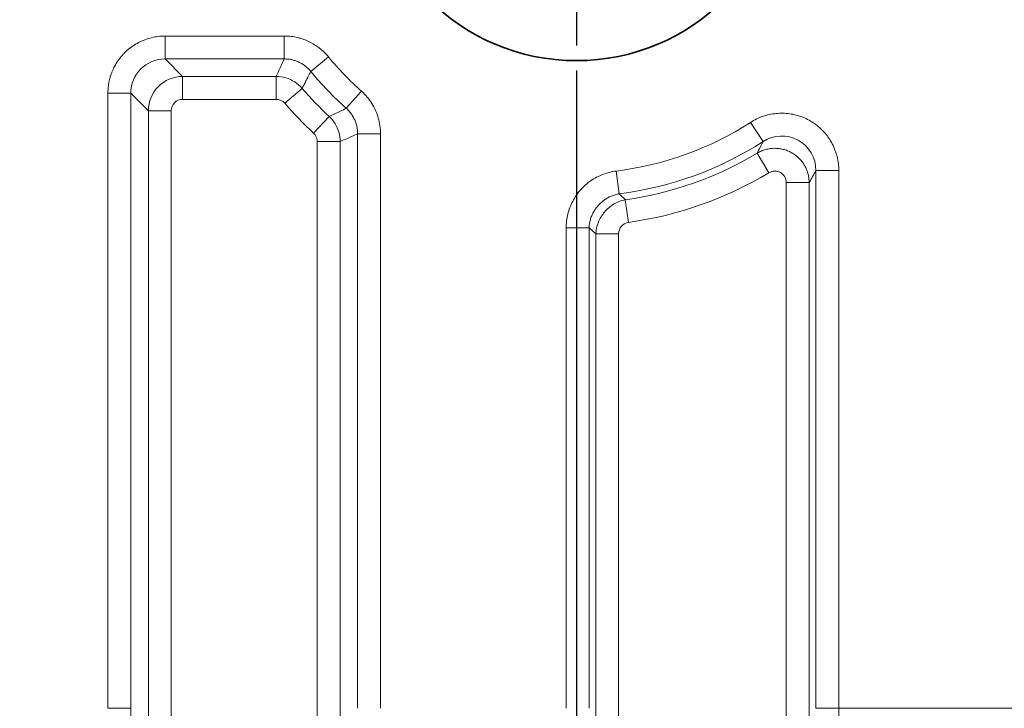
# Model space of a CAD drawing. Header units: millimetres. Extents: x 5 to 415, y 5 to 292.
# Tile 82 of 123: x 348 to 357, y 151 to 157. Entities that reach past the tile are written whole.
import ezdxf

# ---------------------------------------------------------------- set-up
doc = ezdxf.new("R2010")
doc.units = ezdxf.units.MM
doc.linetypes.add('CHAIN', pattern=[0.3543, 0.2362, -0.0295, 0.0591, -0.0295])
doc.linetypes.add('LONG_DASH_DOTTED', pattern=[0.3001, 0.2362, -0.0295, 0.0049, -0.0295])
for name, color, linetype, lineweight in [('Bemaßung (ISO)', 7, 'Continuous', 25), ('Mittelpunktmarkierung (ISO)', 7, 'LONG_DASH_DOTTED', 25), ('Sichtbar (ISO)', 7, 'Continuous', 35), ('Sichtbar schmal (ISO)', 7, 'Continuous', 18)]:
    doc.layers.add(name, color=color, linetype=linetype, lineweight=lineweight)
doc.styles.add('Notiztext (ISO)', font='isocpeur.ttf')
doc.dimstyles.new('Standard (ISO)', dxfattribs={"dimtxt": 3.5, "dimasz": 2.5, "dimexe": 2, "dimexo": 0, "dimgap": 0.762, "dimtad": 1, "dimtoh": 1, "dimdec": 8, "dimdsep": 46, "dimtxsty": 'Notiztext (ISO)', "dimcen": 0.09, "dimdle": 10, "dimclrd": 256, "dimclre": 256, "dimclrt": 256, "dimadec": 6, "dimazin": 2, "dimtfac": 0.514286, "dimtdec": 3, "dimtmove": 0, "dimatfit": 3, "dimfxl": 1, "dimtolj": 1, "dimlwd": -1, "dimlwe": -1, "dimarcsym": 0})

# ---------------------------------------------------------------- blocks, each defined once
blk = doc.blocks.new('*D9')
at = {"layer": 'Bemaßung (ISO)', "transparency": 16777216}
for p, q in [((307.8675, 154.91), (307.8675, 131.3598)), ((352.8675, 154.91), (352.8675, 131.3598)), ((310.3675, 133.3598), (350.3675, 133.3598))]:
    blk.add_line(p, q, dxfattribs=at)
for points in [[(310.3675, 133.7764), (310.3675, 132.9431), (307.8675, 133.3598)], [(350.3675, 133.7764), (350.3675, 132.9431), (352.8675, 133.3598)]]:
    blk.add_solid(points, dxfattribs=at)
at = {"layer": 'Defpoints', "color": 0, "transparency": 16777216}
for p in [(307.8675, 154.91), (352.8675, 154.91), (352.8675, 133.3598)]:
    blk.add_point(p, dxfattribs=at)
at = {"layer": 'Bemaßung (ISO)', "transparency": 16777216, "insert": (328.0925, 137.6218), "char_height": 3.5, "attachment_point": 1, "style": 'Notiztext (ISO)'}
blk.add_mtext('\\A1;45', dxfattribs=at)

msp = doc.modelspace()

# ---------------------------------------------------------------- linework, layer by layer
at = {"layer": 'Mittelpunktmarkierung (ISO)', "linetype": 'CHAIN', "ltscale": 7.389429}
msp.add_line((352.8675014, 161.55999894), (352.8675014, 154.90999894), dxfattribs=at)
at = {"layer": 'Sichtbar (ISO)'}
for p, q in [((353.29412905, 155.1960732), (353.23995901, 155.24815118)), ((352.97748301, 154.95091087), (353.03624835, 154.89943832))]:
    msp.add_line(p, q, dxfattribs=at)
msp.add_circle((352.8675014, 158.23499894), 1.825, dxfattribs=at)
at = {"layer": 'Sichtbar schmal (ISO)'}
for p, q in [((350.31743229, 156.62478981), (349.27702325, 156.62478832)), ((349.27702325, 156.42506595), (349.27702325, 156.62478832)), ((350.31743229, 156.62478981), (350.31743229, 156.4250659)), ((349.43010293, 156.27198638), (349.27702325, 156.42506595)), ((349.27702325, 156.42506595), (350.317435, 156.42474529)), ((350.54827295, 156.31643795), (350.70216676, 156.44374523)), ((350.2463877, 156.27227955), (349.43010294, 156.27198638)), ((349.43010294, 156.27198627), (349.43010294, 156.07225822)), ((350.24638589, 156.27198629), (350.24638589, 156.07226022)), ((350.53505637, 156.29042134), (350.52861075, 156.27764419)), ((350.3219808, 156.03765139), (350.47316907, 156.16816033)), ((348.77771181, 156.12547708), (348.77770995, 150.75799805)), ((348.77771181, 156.12547708), (348.97743439, 156.12547708)), ((348.97743439, 156.12547708), (348.97743439, 150.75799805)), ((348.97743439, 156.12547708), (349.13051396, 155.9723974)), ((350.99133491, 156.14280793), (350.85799276, 155.99411257)), ((349.43010345, 156.07225822), (350.24638587, 156.07226022)), ((349.13051396, 155.9723974), (349.13051408, 145.96628972)), ((349.33024216, 155.9723974), (349.13051408, 155.9723974)), ((349.33023998, 145.95402101), (349.33024216, 155.97239693)), ((350.70931492, 155.92266673), (350.57303783, 155.77665623)), ((354.38784621, 155.87156594), (354.49589954, 155.70359298)), ((350.95727553, 155.77107034), (350.9575684, 150.75799804)), ((350.95756837, 155.77106954), (351.1572942, 155.77106954)), ((351.15729426, 150.75799804), (351.1572942, 155.77106954)), ((350.60473817, 155.70475372), (350.60476281, 145.95402103)), ((350.60473817, 155.70365063), (350.80448874, 155.70365063)), ((350.80448872, 145.96628975), (350.80475639, 155.70365386)), ((354.54789116, 155.43165116), (354.44520578, 155.60295834)), ((353.23995198, 155.24819845), (353.21523783, 155.44638913)), ((354.9575684, 150.75799805), (354.95756841, 155.45163355)), ((354.95756841, 155.45163354), (355.15729431, 155.45163354)), ((355.15729431, 155.45163354), (355.15729431, 150.75799805)), ((354.69909682, 155.34599754), (354.69910432, 149.98454436)), ((354.89882324, 155.34599754), (354.69909682, 155.34599754)), ((354.89882324, 155.34599756), (354.89882415, 149.98452506)), ((353.2941191, 155.19611987), (353.32188574, 154.99833281)), ((352.77770848, 150.75799804), (352.77770921, 154.95091202)), ((352.77770921, 154.95091202), (352.97743442, 154.95091202)), ((352.97743441, 150.75799804), (352.97748302, 154.95090525)), ((353.03624836, 154.89942775), (353.03617874, 149.98452345)), ((353.0364958, 154.89944021), (353.03617956, 154.89944021)), ((353.23590694, 154.89944021), (353.03650703, 154.89944021)), ((353.23590533, 149.98454436), (353.23590694, 154.89944006)), ((348.97743439, 150.75799805), (348.77770995, 150.75799805)), ((355.15729431, 150.75799805), (354.9575684, 150.75799805)), ((355.15729431, 150.75799805), (356.77770848, 150.75799805))]:
    msp.add_line(p, q, dxfattribs=at)
for centre, radius, start, end in [((352.8675014, 158.23499894), 2.81020709, 219.598949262, 228.115921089), ((352.8675014, 158.23499894), 3.00993299, 219.598723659, 228.115968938), ((352.8675014, 158.23499894), 3.16301268, 220.801396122, 226.974838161), ((349.43004533, 155.97245505), 0.09980247, 89.966637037, 180.033365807), ((350.24639254, 155.97241076), 0.09984942, 40.797625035, 90.003830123), ((352.8675014, 158.23499894), 3.36273858, 220.80145973, 226.974802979), ((352.8675014, 158.23499894), 2.81020709, 277.108021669, 302.752291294), ((352.8675014, 158.23499894), 3.00993299, 277.108153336, 302.752318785), ((352.8675014, 158.23499894), 3.06867868, 277.991489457, 300.939457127), ((352.8675014, 158.23499894), 3.26840458, 277.991336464, 300.939421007), ((353.33572623, 154.89947737), 0.09981897, 97.969821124, 180.021417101)]:
    msp.add_arc(centre, radius, start, end, dxfattribs=at)
for centre, major_axis, ratio, start_param, end_param in [((349.27839087, 156.1241096), (0.21349193, -0.21347733), 0.9936573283, 2.3575231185, 3.9255942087), ((349.43026682, 155.97223352), (0.21208475, 0.21208766), 0.9987861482, 0.7865452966, 2.3550336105), ((354.65660012, 155.44910245), (-0.14561193, -0.26707667), 0.9862372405, 2.0724964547, 4.209845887), ((311.02884242, 529.67195091), (41.86429382, -375.53200178), 0.0548103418, 0.0823995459, 0.0853810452), ((354.59895941, 155.34551307), (-0.04956629, -0.08750037), 0.9943920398, 2.088611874, 4.1945712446), ((353.33696975, 478.56116174), (-0.00047148, -324.59078246), 0.0523358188, 0.0920979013, 0.0955712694)]:
    msp.add_ellipse(centre, major_axis=major_axis, ratio=ratio, start_param=start_param, end_param=end_param, dxfattribs=at)
for points, knots in [([(348.77771181, 156.12547708), (348.77771215, 156.14647243), (348.77900119, 156.16695516), (348.78145046, 156.18696632), (348.78396745, 156.2075307), (348.78770986, 156.2276), (348.79263395, 156.24725432), (348.79754711, 156.26686504), (348.8036376, 156.28606477), (348.81094925, 156.30490164), (348.81245896, 156.3087911), (348.81402109, 156.31266493), (348.81563634, 156.31652334), (348.82174556, 156.33111669), (348.82854828, 156.34550208), (348.83603684, 156.35958743), (348.84542068, 156.37723763), (348.8558822, 156.39441662), (348.86736771, 156.41094394), (348.87875762, 156.42733368), (348.89115454, 156.44308209), (348.90446674, 156.45802301), (348.91069391, 156.46501206), (348.91712106, 156.47182443), (348.92373556, 156.47844482), (348.9312222, 156.48593812), (348.93895571, 156.49319232), (348.94691388, 156.50018919), (348.96191374, 156.51337715), (348.97771175, 156.52564963), (348.99414252, 156.53691651), (349.01068401, 156.54825932), (349.02786638, 156.55858292), (349.04551128, 156.56783522), (349.05866311, 156.57473152), (349.07207191, 156.58103313), (349.08566346, 156.58673397), (349.09052594, 156.58877349), (349.09541323, 156.59072874), (349.10032576, 156.5926011), (349.11912873, 156.59976769), (349.13829816, 156.60572784), (349.15788298, 156.61051932), (349.1771169, 156.61522496), (349.1967535, 156.61880389), (349.2168676, 156.6212111), (349.23645199, 156.62355491), (349.25649155, 156.62478802), (349.27702325, 156.62478832)], [0.0000015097, 0.0000015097, 0.0000015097, 0.0000015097, 0.07657706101, 0.07657706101, 0.07657706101, 0.15526957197, 0.15526957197, 0.15526957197, 0.23378753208, 0.23378753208, 0.23378753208, 0.25, 0.25, 0.25, 0.3113190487, 0.3113190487, 0.3113190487, 0.38815726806, 0.38815726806, 0.38815726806, 0.46435588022, 0.46435588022, 0.46435588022, 0.5, 0.5, 0.5, 0.54034384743, 0.54034384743, 0.54034384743, 0.61638548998, 0.61638548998, 0.61638548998, 0.69293955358, 0.69293955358, 0.69293955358, 0.75, 0.75, 0.75, 0.7704138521, 0.7704138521, 0.7704138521, 0.8485489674, 0.8485489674, 0.8485489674, 0.92528415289, 0.92528415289, 0.92528415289, 0.99999848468, 0.99999848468, 0.99999848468, 0.99999848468]), ([(350.70216676, 156.44374522), (350.69053091, 156.4578108), (350.67834497, 156.4710101), (350.66562213, 156.4834132), (350.65284991, 156.49586442), (350.63953536, 156.5075142), (350.6256365, 156.51840687), (350.61534303, 156.52647396), (350.60472789, 156.53412479), (350.5937654, 156.54135839), (350.58980734, 156.54397011), (350.58580648, 156.54653103), (350.58176525, 156.5490387), (350.56663658, 156.55842638), (350.55094073, 156.56706584), (350.53482576, 156.57485716), (350.5188187, 156.5825963), (350.50239865, 156.58949839), (350.48573029, 156.59550535), (350.47778418, 156.59836897), (350.46978181, 156.60102962), (350.46174215, 156.60348477), (350.45248677, 156.60631119), (350.44317726, 156.60884755), (350.43380751, 156.61110273), (350.41519666, 156.61558213), (350.39634952, 156.61895821), (350.3771906, 156.62124702), (350.35762001, 156.62358501), (350.33772171, 156.62478955), (350.31743229, 156.62478981)], [0.00000044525, 0.00000044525, 0.00000044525, 0.00000044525, 0.1213291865, 0.1213291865, 0.1213291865, 0.24312879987, 0.24312879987, 0.24312879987, 0.33333333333, 0.33333333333, 0.33333333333, 0.36590204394, 0.36590204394, 0.36590204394, 0.4878256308, 0.4878256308, 0.4878256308, 0.60893271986, 0.60893271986, 0.60893271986, 0.66666666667, 0.66666666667, 0.66666666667, 0.73313094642, 0.73313094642, 0.73313094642, 0.86514711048, 0.86514711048, 0.86514711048, 0.99999986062, 0.99999986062, 0.99999986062, 0.99999986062]), ([(350.31743639, 156.42474528), (350.30920804, 156.40770867), (350.29299097, 156.37416326), (350.27077628, 156.32276642), (350.25459189, 156.28925977), (350.24638862, 156.27227955)], [0.00000003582, 0.00000003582, 0.00000003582, 0.00000003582, 0.33333333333, 0.66666666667, 0.99999999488, 0.99999999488, 0.99999999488, 0.99999999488]), ([(350.31743639, 156.42474529), (350.32941498, 156.42475544), (350.35291382, 156.42382725), (350.38677551, 156.41759299), (350.41846862, 156.40820828), (350.44823481, 156.39571706), (350.47635619, 156.38018151), (350.5026748, 156.36176769), (350.52674455, 156.34045637), (350.54164079, 156.32497004), (350.54898787, 156.31706452)], [0, 0, 0, 0, 0.13635868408, 0.26736481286, 0.39085761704, 0.5121977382, 0.63424265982, 0.7561191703, 0.87714281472, 0.9999712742, 0.9999712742, 0.9999712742, 0.9999712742]), ([(350.24652961, 156.27227815), (350.27513056, 156.27198697), (350.33234426, 156.26452481), (350.41021931, 156.22690698), (350.45445899, 156.18970335), (350.47293422, 156.16796444)], [0.00054682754, 0.00054682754, 0.00054682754, 0.00054682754, 0.33333333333, 0.66666666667, 1, 1, 1, 1]), ([(350.5484315, 156.31591864), (350.54725448, 156.31352817), (350.54591703, 156.31100428), (350.54458518, 156.30847408), (350.54303849, 156.30553574), (350.54149915, 156.3025891), (350.53996945, 156.29963148), (350.53843975, 156.29667387), (350.53691972, 156.29370522), (350.53541231, 156.29072213)], [0.04630116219, 0.04630116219, 0.04630116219, 0.04630116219, 0.33333333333, 0.33333333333, 0.33333333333, 0.66666666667, 0.66666666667, 0.66666666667, 1, 1, 1, 1]), ([(351.1572942, 155.77106954), (351.15729364, 155.81883643), (351.15079339, 155.86449733), (351.13786208, 155.90901301), (351.12493077, 155.9535287), (351.1055684, 155.99689918), (351.08105989, 156.03624628), (351.05655141, 156.07559334), (351.02689681, 156.11091703), (350.9913349, 156.14280792)], [0.00000010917, 0.00000010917, 0.00000010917, 0.00000010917, 0.33333333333, 0.33333333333, 0.33333333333, 0.66666666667, 0.66666666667, 0.66666666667, 0.99999964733, 0.99999964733, 0.99999964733, 0.99999964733]), ([(350.85790855, 155.9941881), (350.84127664, 155.9859782), (350.80886354, 155.97061853), (350.75780984, 155.94588185), (350.72560925, 155.93060374), (350.70912626, 155.92246109)], [0.00187111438, 0.00187111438, 0.00187111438, 0.00187111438, 0.33333333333, 0.66666666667, 0.99999998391, 0.99999998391, 0.99999998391, 0.99999998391]), ([(350.85819026, 155.99432719), (350.86731054, 155.9861618), (350.88421843, 155.96843924), (350.90658252, 155.93970739), (350.92495531, 155.90867107), (350.93944242, 155.87595043), (350.94982522, 155.84185607), (350.95631398, 155.80672412), (350.9572851, 155.78297838), (350.95727553, 155.7710707)], [0, 0, 0, 0, 0.1459859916, 0.2910645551, 0.433656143, 0.5751185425, 0.7170044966, 0.8579930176, 1, 1, 1, 1]), ([(350.70912669, 155.92246068), (350.72918088, 155.90401971), (350.76331535, 155.86071788), (350.79769654, 155.78570755), (350.80448908, 155.73108438), (350.80475522, 155.7037779)], [0.0000024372, 0.0000024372, 0.0000024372, 0.0000024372, 0.33333333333, 0.66666666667, 0.99950255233, 0.99950255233, 0.99950255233, 0.99950255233]), ([(354.38784621, 155.87156594), (354.40485082, 155.88250436), (354.42214498, 155.89222394), (354.43972699, 155.90082274), (354.45767865, 155.90960233), (354.47593256, 155.91721473), (354.49455136, 155.92370328), (354.51268532, 155.93002286), (354.5311674, 155.93527646), (354.55006459, 155.93942391), (354.5698801, 155.9437729), (354.5901215, 155.94698516), (354.61060869, 155.94896153), (354.63013524, 155.95084523), (354.64988465, 155.95160613), (354.66968169, 155.95119218), (354.68917928, 155.95078449), (354.70872271, 155.94923714), (354.72813453, 155.94653662), (354.74769984, 155.94381475), (354.76714626, 155.9399167), (354.78630877, 155.93486339), (354.80533369, 155.92984637), (354.8240786, 155.92369069), (354.84238809, 155.9164456), (354.86200444, 155.90868337), (354.88112068, 155.8996706), (354.89956087, 155.8895014), (354.91560123, 155.88065563), (354.93113489, 155.87092887), (354.94606159, 155.86039227), (354.96216615, 155.84902423), (354.97756411, 155.83671356), (354.99214604, 155.82356768), (355.00869578, 155.80864778), (355.02419394, 155.79265196), (355.03851048, 155.77575894), (355.04965056, 155.76261403), (355.06008192, 155.74892059), (355.06975458, 155.7347781), (355.08099362, 155.7183454), (355.09120811, 155.70130668), (355.10035073, 155.68382604), (355.11061936, 155.66419247), (355.11953536, 155.64400185), (355.12707889, 155.62348659), (355.13324825, 155.6067085), (355.1384413, 155.5897034), (355.1427066, 155.57244577), (355.14754485, 155.55286993), (355.15119192, 155.53296794), (355.15364046, 155.51266529), (355.15604513, 155.49272644), (355.15729405, 155.47239853), (355.15729431, 155.45163354)], [0, 0, 0, 0, 0.0552707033, 0.0552707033, 0.0552707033, 0.1117034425, 0.1117034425, 0.1117034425, 0.1666666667, 0.1666666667, 0.1666666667, 0.2243008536, 0.2243008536, 0.2243008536, 0.2792325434, 0.2792325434, 0.2792325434, 0.3333333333, 0.3333333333, 0.3333333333, 0.3878618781, 0.3878618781, 0.3878618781, 0.4419988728, 0.4419988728, 0.4419988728, 0.5, 0.5, 0.5, 0.5504527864, 0.5504527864, 0.5504527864, 0.6048868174, 0.6048868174, 0.6048868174, 0.6666666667, 0.6666666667, 0.6666666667, 0.7147391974, 0.7147391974, 0.7147391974, 0.770596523, 0.770596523, 0.770596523, 0.8333333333, 0.8333333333, 0.8333333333, 0.8846416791, 0.8846416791, 0.8846416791, 0.942842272, 0.942842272, 0.942842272, 1, 1, 1, 1]), ([(350.57303764, 155.77665618), (350.57955344, 155.77057513), (350.58503595, 155.76382968), (350.58960986, 155.75653534), (350.59418408, 155.7492405), (350.59784957, 155.74139669), (350.60041001, 155.73281213), (350.60297044, 155.72422757), (350.60442582, 155.71490226), (350.60473817, 155.70475372)], [0.00002244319, 0.00002244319, 0.00002244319, 0.00002244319, 0.33333333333, 0.33333333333, 0.33333333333, 0.66666666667, 0.66666666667, 0.66666666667, 1, 1, 1, 1]), ([(350.80475639, 155.70365546), (350.82116152, 155.71119357), (350.85393851, 155.72621912), (350.9049466, 155.7471374), (350.93950736, 155.7629475), (350.95727552, 155.7710707)], [0, 0, 0, 0, 0.33333333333, 0.66666666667, 0.99999996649, 0.99999996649, 0.99999996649, 0.99999996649]), ([(354.44520827, 155.60295981), (354.45658033, 155.60972486), (354.46839649, 155.61573085), (354.48053066, 155.62092273), (354.49253698, 155.62605992), (354.50485461, 155.63040012), (354.517374, 155.63391693), (354.52999366, 155.6374619), (354.54281825, 155.64017027), (354.55572859, 155.64202967), (354.55878083, 155.64246926), (354.56183788, 155.64286142), (354.56489817, 155.64320621), (354.57484133, 155.64432647), (354.58481691, 155.64494676), (354.59478412, 155.64506975), (354.60787411, 155.64523128), (354.62094971, 155.64453553), (354.63392004, 155.64299359), (354.64690031, 155.64145046), (354.65977541, 155.63905985), (354.67245539, 155.63583671), (354.67803892, 155.63441742), (354.68358458, 155.63283655), (354.6890848, 155.63109599), (354.69604757, 155.6288926), (354.70293878, 155.62643281), (354.70973625, 155.62372216), (354.72187172, 155.61888286), (354.7337082, 155.61324356), (354.74512649, 155.60685711), (354.75654599, 155.60046998), (354.76754705, 155.59333564), (354.77802238, 155.58552822), (354.78489031, 155.58040945), (354.79153234, 155.57500151), (354.79792242, 155.56933021), (354.80130748, 155.56632592), (354.80462225, 155.5632474), (354.80786408, 155.56009732), (354.81725204, 155.55097506), (354.82602888, 155.54125336), (354.83413612, 155.53100218), (354.84224656, 155.52074696), (354.84968702, 155.50996162), (354.85640183, 155.49871883), (354.86211678, 155.48915012), (354.86730597, 155.47924985), (354.87193699, 155.46906498), (354.87814063, 155.4554215), (354.88333779, 155.44126959), (354.88744989, 155.42677231), (354.89112521, 155.41381492), (354.89393392, 155.40058192), (354.8958383, 155.38719303), (354.89777584, 155.373571), (354.89877721, 155.35978761), (354.89882324, 155.34599757)], [0, 0, 0, 0, 0.0620606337, 0.0620606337, 0.0620606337, 0.1234674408, 0.1234674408, 0.1234674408, 0.1853660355, 0.1853660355, 0.1853660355, 0.2, 0.2, 0.2, 0.2475470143, 0.2475470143, 0.2475470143, 0.3099907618, 0.3099907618, 0.3099907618, 0.3724823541, 0.3724823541, 0.3724823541, 0.4, 0.4, 0.4, 0.4348348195, 0.4348348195, 0.4348348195, 0.4970251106, 0.4970251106, 0.4970251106, 0.5592219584, 0.5592219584, 0.5592219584, 0.6, 0.6, 0.6, 0.6216015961, 0.6216015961, 0.6216015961, 0.6841574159, 0.6841574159, 0.6841574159, 0.7467379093, 0.7467379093, 0.7467379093, 0.8, 0.8, 0.8, 0.8713489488, 0.8713489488, 0.8713489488, 0.9351192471, 0.9351192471, 0.9351192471, 1, 1, 1, 1]), ([(352.77770921, 154.95091202), (352.77770948, 154.97130285), (352.77892992, 154.99123931), (352.7812611, 155.01076022), (352.78365998, 155.030848), (352.78723512, 155.05049832), (352.79195431, 155.06978486), (352.79675931, 155.08942214), (352.8027508, 155.10868447), (352.80998027, 155.1276167), (352.81705839, 155.14615261), (352.82524271, 155.16438331), (352.8345122, 155.18212873), (352.84374083, 155.1997959), (352.85404515, 155.21698164), (352.86536517, 155.23350998), (352.87677815, 155.25017406), (352.88922359, 155.26616945), (352.90260034, 155.28132769), (352.91565747, 155.29612374), (352.92961821, 155.31014114), (352.94433986, 155.32326561), (352.95932759, 155.33662729), (352.97510358, 155.34906335), (352.99150037, 155.36048995), (353.00830136, 155.37219823), (353.02575367, 155.38284662), (353.04366956, 155.39238716), (353.0611937, 155.40171909), (353.07918242, 155.40991249), (353.09767151, 155.41702023), (353.11642326, 155.42422894), (353.13569154, 155.43032217), (353.1555555, 155.43527639), (353.17486613, 155.44009262), (353.19474225, 155.44383281), (353.2152376, 155.44638883)], [0.00000066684, 0.00000066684, 0.00000066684, 0.00000066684, 0.08125395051, 0.08125395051, 0.08125395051, 0.16486669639, 0.16486669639, 0.16486669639, 0.25, 0.25, 0.25, 0.33335114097, 0.33335114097, 0.33335114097, 0.41633478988, 0.41633478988, 0.41633478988, 0.5, 0.5, 0.5, 0.58166612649, 0.58166612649, 0.58166612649, 0.66480830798, 0.66480830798, 0.66480830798, 0.75, 0.75, 0.75, 0.83332889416, 0.83332889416, 0.83332889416, 0.91784154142, 0.91784154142, 0.91784154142, 1, 1, 1, 1]), ([(352.9776287, 154.95090678), (352.97794384, 154.96289966), (352.97905987, 154.97484931), (352.98092055, 154.98664478), (352.98278192, 154.99844465), (352.98538762, 155.01009437), (352.98867151, 155.02151913), (352.99197031, 155.03299578), (352.99595251, 155.04424461), (353.00055292, 155.05520935), (353.00514135, 155.06614554), (353.01034482, 155.07680006), (353.0161057, 155.08712675), (353.0218512, 155.0974259), (353.02815115, 155.10739936), (353.03495677, 155.11700586), (353.04175371, 155.1266001), (353.04905522, 155.13582867), (353.05681963, 155.14464941), (353.06459058, 155.15347758), (353.07282543, 155.16189749), (353.08148728, 155.16986269), (353.09017436, 155.17785109), (353.09929125, 155.18538236), (353.10880273, 155.19240287), (353.11832989, 155.19943494), (353.12825332, 155.20595462), (353.13853437, 155.21189901), (353.14883789, 155.2178564), (353.1595015, 155.22323614), (353.1704778, 155.22796661), (353.1815223, 155.23272648), (353.19288281, 155.23682791), (353.20449133, 155.24019326), (353.21610429, 155.24355991), (353.22796971, 155.24618946), (353.23998073, 155.24800952)], [0, 0, 0, 0, 0.0830472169, 0.0830472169, 0.0830472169, 0.1661253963, 0.1661253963, 0.1661253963, 0.2495808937, 0.2495808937, 0.2495808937, 0.3328190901, 0.3328190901, 0.3328190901, 0.4158352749, 0.4158352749, 0.4158352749, 0.4987455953, 0.4987455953, 0.4987455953, 0.5817257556, 0.5817257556, 0.5817257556, 0.6649475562, 0.6649475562, 0.6649475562, 0.7483064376, 0.7483064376, 0.7483064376, 0.8318475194, 0.8318475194, 0.8318475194, 0.9159077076, 0.9159077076, 0.9159077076, 1, 1, 1, 1]), ([(353.03650673, 154.89943064), (353.03760653, 154.93459072), (353.04559682, 154.96914378), (353.05876022, 155.00111875), (353.07192361, 155.03309372), (353.09018746, 155.06264677), (353.11254664, 155.08895333), (353.13490583, 155.11525989), (353.16135676, 155.1383829), (353.19182341, 155.1569871), (353.22229006, 155.17559129), (353.2569954, 155.18959038), (353.29415288, 155.19593226)], [0, 0, 0, 0, 0.25, 0.25, 0.25, 0.5, 0.5, 0.5, 0.75, 0.75, 0.75, 1, 1, 1, 1]), ([(349.13051408, 145.96628973), (349.12745104, 145.96932777), (349.12439107, 145.97294451), (349.12133544, 145.97722115), (349.11750099, 145.98258782), (349.11367336, 145.98899366), (349.109856, 145.99663235), (349.10551735, 146.00531418), (349.10119197, 146.01558857), (349.09688759, 146.02781121), (349.09231816, 146.04078649), (349.0877724, 146.05595734), (349.08326508, 146.073862), (349.07891051, 146.09115986), (349.07459181, 146.11100937), (349.07033035, 146.13400227), (349.06664594, 146.15388167), (349.06300431, 146.17611079), (349.05942552, 146.20111424), (349.05626829, 146.22317247), (349.05315996, 146.24738993), (349.05011855, 146.27404641), (349.04739058, 146.29795574), (349.04471643, 146.32382727), (349.04211114, 146.35181925), (349.03970215, 146.37770225), (349.03735202, 146.40539822), (349.03507292, 146.43497042), (349.0329125, 146.46300274), (349.0308159, 146.49272099), (349.02879225, 146.52411063), (349.02682982, 146.55455075), (349.024936, 146.58656268), (349.02311684, 146.62006757), (349.02131086, 146.65332967), (349.01957847, 146.68806317), (349.01792262, 146.72413576), (349.0162362, 146.76087443), (349.01462917, 146.79900209), (349.01310139, 146.83834026), (349.01150546, 146.87943316), (349.00999599, 146.92184696), (349.00856951, 146.96536189), (349.00704389, 147.01190094), (349.00561319, 147.05969948), (349.00427024, 147.10850105), (349.00280299, 147.16181947), (349.00144048, 147.21633518), (349.00017134, 147.27176063), (348.99876217, 147.33330103), (348.99746812, 147.39596297), (348.99627319, 147.45943774), (348.99493528, 147.53050736), (348.99372164, 147.60259596), (348.99261168, 147.67539048), (348.99136615, 147.7570754), (348.99025119, 147.8396492), (348.98924227, 147.922814), (348.98811186, 148.0159936), (348.98711458, 148.10991512), (348.98622317, 148.20431225), (348.98522711, 148.30979134), (348.98436325, 148.41586427), (348.98360285, 148.52230534), (348.98275558, 148.64090786), (348.98203677, 148.75996746), (348.98141739, 148.87930118), (348.98072902, 149.01192697), (348.98016345, 149.14489133), (348.9796922, 149.27805135), (348.97917029, 149.42552328), (348.97876406, 149.57323518), (348.97844623, 149.72107909), (348.97809492, 149.88449716), (348.97785163, 150.04807651), (348.97769064, 150.21173918), (348.97751162, 150.39374266), (348.97743439, 150.57584918), (348.97743439, 150.75799805)], [0, 0, 0, 0, 0.0267285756, 0.0267285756, 0.0267285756, 0.060269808, 0.060269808, 0.060269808, 0.098391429, 0.098391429, 0.098391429, 0.1388604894, 0.1388604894, 0.1388604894, 0.1779580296, 0.1779580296, 0.1779580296, 0.2117613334, 0.2117613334, 0.2117613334, 0.2415828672, 0.2415828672, 0.2415828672, 0.2683310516, 0.2683310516, 0.2683310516, 0.2930639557, 0.2930639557, 0.2930639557, 0.3165089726, 0.3165089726, 0.3165089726, 0.339244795, 0.339244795, 0.339244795, 0.361815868, 0.361815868, 0.361815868, 0.3848037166, 0.3848037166, 0.3848037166, 0.4088169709, 0.4088169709, 0.4088169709, 0.4344990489, 0.4344990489, 0.4344990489, 0.4625581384, 0.4625581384, 0.4625581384, 0.4937129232, 0.4937129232, 0.4937129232, 0.5285954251, 0.5285954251, 0.5285954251, 0.5677381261, 0.5677381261, 0.5677381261, 0.6115944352, 0.6115944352, 0.6115944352, 0.6605993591, 0.6605993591, 0.6605993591, 0.7152033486, 0.7152033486, 0.7152033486, 0.7758894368, 0.7758894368, 0.7758894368, 0.8430980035, 0.8430980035, 0.8430980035, 0.9173864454, 0.9173864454, 0.9173864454, 1, 1, 1, 1]), ([(355.15729431, 150.75799805), (355.15730224, 150.33445783), (355.15686001, 149.97057547), (355.15621867, 149.67852047), (355.15614639, 149.64560515), (355.15607158, 149.61359558), (355.15599461, 149.58250636), (355.1552346, 149.27556497), (355.15426312, 149.05887254), (355.15344108, 148.8858829), (355.15293216, 148.77878563), (355.15248052, 148.68890303), (355.15183228, 148.58804372), (355.15143345, 148.52598931), (355.15096019, 148.45981588), (355.1503534, 148.38369999), (355.14876035, 148.18387015), (355.14624686, 147.91408694), (355.14258671, 147.6546232), (355.1423669, 147.6390412), (355.14214295, 147.6234908), (355.14191493, 147.60798038), (355.13834592, 147.36521903), (355.13377626, 147.13353498), (355.12840016, 146.93815571), (355.12708487, 146.89035525), (355.12572132, 146.8446243), (355.12431739, 146.80095069), (355.1196163, 146.65470772), (355.11446258, 146.53156422), (355.10915299, 146.42805856), (355.10532768, 146.35348744), (355.10142145, 146.2888715), (355.09685529, 146.22813233), (355.09319083, 146.17938761), (355.08910134, 146.13324136), (355.08428754, 146.08853703), (355.07629974, 146.01435672), (355.0663176, 145.94784676), (355.05635851, 145.90050389), (355.05283719, 145.88376444), (355.04931874, 145.86919628), (355.04589236, 145.85667381), (355.03277541, 145.80873503), (355.02100761, 145.78669642), (355.00918112, 145.772131)], [0, 0, 0, 0, 0.0998569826, 0.0998569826, 0.0998569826, 0.1111111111, 0.1111111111, 0.1111111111, 0.2222222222, 0.2222222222, 0.2222222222, 0.2910107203, 0.2910107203, 0.2910107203, 0.3333333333, 0.3333333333, 0.3333333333, 0.4444444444, 0.4444444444, 0.4444444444, 0.4511171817, 0.4511171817, 0.4511171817, 0.5555555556, 0.5555555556, 0.5555555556, 0.581106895, 0.581106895, 0.581106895, 0.6666666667, 0.6666666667, 0.6666666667, 0.7283085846, 0.7283085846, 0.7283085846, 0.7777777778, 0.7777777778, 0.7777777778, 0.8598646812, 0.8598646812, 0.8598646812, 0.8888888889, 0.8888888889, 0.8888888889, 1, 1, 1, 1])]:
    msp.add_open_spline(points, degree=3, knots=knots, dxfattribs=at)
for points in [[(350.50340264, 156.22784824), (350.50504526, 156.23105593), (350.50825559, 156.23745785), (350.51326998, 156.24720474), (350.51628684, 156.25344411), (350.51792988, 156.25665261)], [(350.52861075, 156.27764419), (350.52501786, 156.2706029), (350.52152277, 156.26369391), (350.51792988, 156.25665261)], [(350.48618232, 156.19384806), (350.48469004, 156.19089657), (350.48139555, 156.18476993), (350.47656147, 156.17580697), (350.47447888, 156.17085254), (350.47293422, 156.16796444)], [(350.49262309, 156.20663823), (350.49044035, 156.20235339), (350.48836506, 156.1981329), (350.48618232, 156.19384806)], [(350.50340264, 156.22784824), (350.49976875, 156.22072604), (350.49625697, 156.21376043), (350.49262309, 156.20663823)]]:
    msp.add_open_spline(points, degree=3, dxfattribs=at)

# ---------------------------------------------------------------- dimensions: what is measured, and where the dimension line sits
at = {"layer": 'Bemaßung (ISO)'}
dim = msp.add_linear_dim(base=(352.8675013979, 133.3597707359), p1=(307.8675013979, 154.9099989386), p2=(352.8675013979, 154.9099989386), angle=180, dimstyle='Standard (ISO)', override={"dimgap": 0.762, "dimtoh": 0, "dimdec": 8, "dimtol": 0, "dimlim": 0, "dimtp": 0, "dimtm": 0, "dimtdec": 3, "dimtofl": 0, "dimatfit": 1}, dxfattribs=at)
dim.commit()
dim.dimension.update_dxf_attribs({"geometry": '*D9', "text_midpoint": (330.3675013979, 133.3597707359), "dimtype": 160})

doc.saveas('drawing.dxf')
